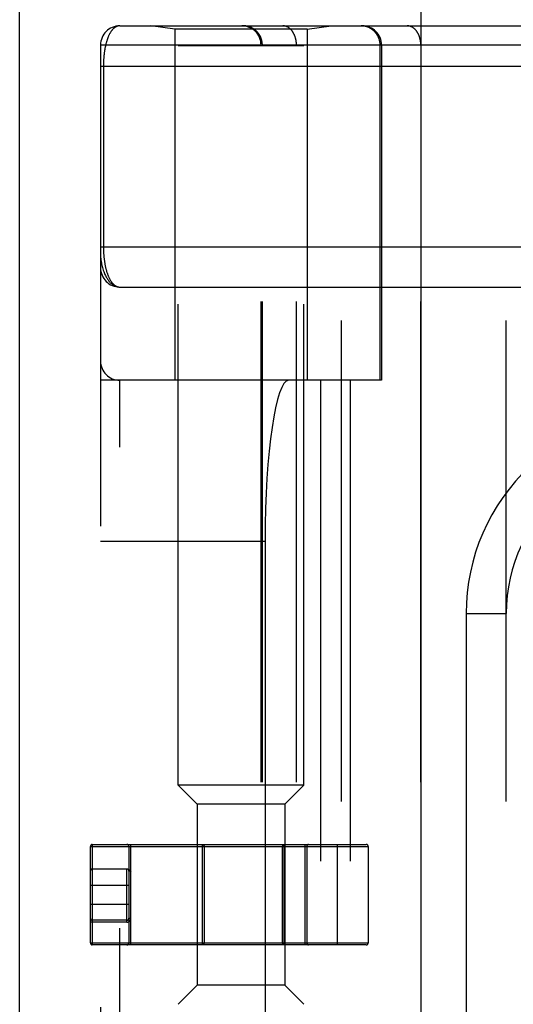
# Model space of a CAD drawing. Header units: inches. Extents: x 0 to 136, y 0 to 88.
# Tile 23 of 60: x 28.297 to 29.065, y 29.326 to 30.858. Entities that reach past the tile are written whole.
import ezdxf

# ---------------------------------------------------------------- set-up
doc = ezdxf.new("R2010")
doc.units = ezdxf.units.IN
doc.header["$LTSCALE"] = 7.48
doc.header["$MEASUREMENT"] = 0
doc.linetypes.add('HIDDEN', pattern=[0.2, 0.1, -0.1])
doc.layers.get('0').update_dxf_attribs({"linetype": 'CONTINUOUS'})
doc.layers.add('DOOR_ASSEMBLY', color=7, linetype='CONTINUOUS')

msp = doc.modelspace()

# ---------------------------------------------------------------- linework, layer by layer
at = {"color": 3, "linetype": 'Continuous'}
msp.add_line((28.297, 24.8219), (28.297, 63.8257), dxfattribs=at)
at = {"layer": 'DOOR_ASSEMBLY', "color": 3, "linetype": 'Continuous'}
msp.add_line((28.922, 25.0719), (28.922, 60.4219), dxfattribs=at)
at = {"layer": 'DOOR_ASSEMBLY', "color": 8, "linetype": 'HIDDEN'}
for p, q in [((28.5435, 29.6674), (28.5435, 31.1512)), ((28.7395, 29.6674), (28.7395, 31.1512)), ((28.4528, 30.8481), (29.3265, 30.8481)), ((28.5385, 30.8429), (28.501, 30.8481)), ((28.5385, 30.8429), (28.5385, 30.2969)), ((28.7445, 30.8429), (28.5385, 30.8429)), ((28.7445, 30.8429), (28.782, 30.8481)), ((28.7445, 30.8429), (28.7445, 30.2969)), ((28.7978, 28.1456), (28.7978, 30.8481)), ((29.0543, 28.1456), (29.0543, 30.8481)), ((28.4228, 30.8181), (28.4228, 28.1756)), ((29.0863, 30.8181), (28.4228, 30.8181)), ((28.7395, 30.8169), (28.5435, 30.8169)), ((28.6727, 28.1756), (28.6727, 30.8181)), ((28.6747, 28.1756), (28.6747, 30.8181)), ((28.7278, 28.1756), (28.7278, 30.8181)), ((28.858, 30.2969), (28.858, 30.8181)), ((28.8603, 30.8181), (28.8603, 30.2969)), ((28.9213, 28.1756), (28.9213, 30.8181)), ((28.4228, 30.7856), (29.3265, 30.7856)), ((28.4274, 30.7856), (28.4274, 30.5036)), ((28.4228, 30.5044), (29.3265, 30.5044)), ((28.4528, 30.4419), (29.3265, 30.4419)), ((28.8603, 30.2969), (28.4228, 30.2969)), ((28.4528, 28.6969), (28.4528, 30.2969)), ((28.7653, 30.2969), (28.7653, 28.6969)), ((28.8112, 30.2969), (28.8112, 28.6969)), ((28.4228, 30.0469), (28.6789, 30.0469)), ((28.6789, 30.0469), (28.6789, 28.9469)), ((28.9918, 29.9344), (28.9918, 29.0594)), ((28.9918, 29.9344), (29.0543, 29.9344)), ((28.5735, 29.6374), (28.5435, 29.6674)), ((28.7395, 29.6674), (28.5435, 29.6674)), ((28.7095, 29.6374), (28.7395, 29.6674)), ((28.5735, 29.6374), (28.5735, 29.3564)), ((28.7095, 29.6374), (28.5735, 29.6374)), ((28.7095, 29.6374), (28.7095, 29.3564)), ((28.407, 29.4219), (28.407, 29.5719)), ((28.407, 29.5719), (28.8395, 29.5719)), ((28.41, 29.5749), (28.41, 29.4189)), ((28.41, 29.5749), (28.8365, 29.5749)), ((28.467, 29.5719), (28.467, 29.4219)), ((28.47, 29.4189), (28.47, 29.5749)), ((28.5817, 29.4189), (28.5817, 29.5749)), ((28.5841, 29.5719), (28.5841, 29.4219)), ((28.7063, 29.4219), (28.7063, 29.5719)), ((28.7087, 29.4189), (28.7087, 29.5749)), ((28.7407, 29.5749), (28.7407, 29.4189)), ((28.7437, 29.5719), (28.7437, 29.4219)), ((28.7916, 29.4189), (28.7916, 29.5749)), ((28.8395, 29.5719), (28.8395, 29.4219)), ((28.41, 29.5369), (28.4648, 29.5369)), ((28.464, 29.454), (28.464, 29.5367)), ((28.407, 29.5119), (28.467, 29.5119)), ((28.407, 29.4819), (28.467, 29.4819)), ((28.464, 29.454), (28.407, 29.454)), ((28.464, 29.457), (28.41, 29.457)), ((28.467, 29.4601), (28.47, 29.4601)), ((28.407, 29.4219), (28.8395, 29.4219)), ((28.8365, 29.4189), (28.41, 29.4189)), ((28.5735, 29.3564), (28.5435, 29.3264)), ((28.7095, 29.3564), (28.5735, 29.3564)), ((28.7095, 29.3564), (28.7395, 29.3264))]:
    msp.add_line(p, q, dxfattribs=at)
for points in [[(28.4528, 30.8481), (28.4522, 30.8481), (28.4516, 30.8481), (28.451, 30.848), (28.4504, 30.8479), (28.4498, 30.8478), (28.4492, 30.8476), (28.4487, 30.8474), (28.4481, 30.8472), (28.4476, 30.847), (28.447, 30.8467), (28.4465, 30.8464), (28.446, 30.8461), (28.4455, 30.8458), (28.445, 30.8455), (28.4445, 30.8451), (28.444, 30.8447), (28.4435, 30.8443), (28.443, 30.8438), (28.4426, 30.8434), (28.4421, 30.8429), (28.4417, 30.8424), (28.4412, 30.8419), (28.4408, 30.8414), (28.4404, 30.8409), (28.4399, 30.8403), (28.4395, 30.8397), (28.4391, 30.8392), (28.4387, 30.8386), (28.4384, 30.8379), (28.438, 30.8373), (28.4376, 30.8367), (28.4372, 30.836), (28.4369, 30.8354), (28.4365, 30.8347), (28.4362, 30.834), (28.4359, 30.8333), (28.4355, 30.8326), (28.4352, 30.8319), (28.4349, 30.8312), (28.4346, 30.8304), (28.4343, 30.8297), (28.434, 30.8289), (28.4338, 30.8282), (28.4335, 30.8274), (28.4332, 30.8266), (28.433, 30.8258), (28.4327, 30.825), (28.4325, 30.8243), (28.4322, 30.8235), (28.432, 30.8226), (28.4318, 30.8218), (28.4315, 30.821), (28.4313, 30.8202), (28.4311, 30.8194), (28.4309, 30.8185), (28.4307, 30.8177), (28.4305, 30.8169), (28.4304, 30.816), (28.4302, 30.8152), (28.43, 30.8143), (28.4298, 30.8135), (28.4297, 30.8126), (28.4295, 30.8118), (28.4294, 30.8109), (28.4292, 30.81), (28.4291, 30.8092), (28.429, 30.8083), (28.4289, 30.8074), (28.4287, 30.8066), (28.4286, 30.8057), (28.4285, 30.8048), (28.4284, 30.804), (28.4283, 30.8031), (28.4282, 30.8023), (28.4281, 30.8014), (28.4281, 30.8006), (28.428, 30.7997), (28.4279, 30.7989), (28.4278, 30.7981), (28.4278, 30.7972), (28.4277, 30.7964), (28.4277, 30.7956), (28.4276, 30.7947), (28.4276, 30.7939), (28.4275, 30.7931), (28.4275, 30.7922), (28.4275, 30.7914), (28.4275, 30.7906), (28.4274, 30.7898), (28.4274, 30.789), (28.4274, 30.7881), (28.4274, 30.7873), (28.4274, 30.7865), (28.4274, 30.7856)], [(28.6747, 30.8181), (28.6747, 30.8188), (28.6747, 30.8194), (28.6746, 30.8201), (28.6746, 30.8208), (28.6745, 30.8214), (28.6745, 30.8221), (28.6744, 30.8227), (28.6743, 30.8233), (28.6741, 30.824), (28.674, 30.8246), (28.6739, 30.8253), (28.6737, 30.8259), (28.6735, 30.8265), (28.6733, 30.8272), (28.6731, 30.8278), (28.6729, 30.8284), (28.6727, 30.829), (28.6725, 30.8296), (28.6722, 30.8302), (28.6719, 30.8308), (28.6717, 30.8314), (28.6714, 30.832), (28.6711, 30.8326), (28.6707, 30.8331), (28.6704, 30.8337), (28.6701, 30.8343), (28.6697, 30.8348), (28.6693, 30.8353), (28.669, 30.8359), (28.6686, 30.8364), (28.6682, 30.8369), (28.6678, 30.8374), (28.6673, 30.8379), (28.6669, 30.8384), (28.6665, 30.8389), (28.666, 30.8393), (28.6656, 30.8398), (28.6651, 30.8403), (28.6646, 30.8407), (28.6641, 30.8411), (28.6636, 30.8415), (28.6631, 30.8419), (28.6626, 30.8423), (28.6621, 30.8427), (28.6615, 30.8431), (28.661, 30.8434), (28.6604, 30.8438), (28.6599, 30.8441), (28.6593, 30.8444), (28.6587, 30.8447), (28.6582, 30.845), (28.6576, 30.8453), (28.657, 30.8456), (28.6564, 30.8459), (28.6558, 30.8461), (28.6552, 30.8463), (28.6546, 30.8465), (28.654, 30.8467), (28.6533, 30.8469), (28.6527, 30.8471), (28.6521, 30.8473), (28.6515, 30.8474), (28.6508, 30.8476), (28.6502, 30.8477), (28.6495, 30.8478), (28.6489, 30.8479), (28.6483, 30.848), (28.6476, 30.848), (28.647, 30.8481), (28.6463, 30.8481), (28.6457, 30.8481), (28.645, 30.8481)], [(28.7278, 30.8181), (28.7278, 30.8188), (28.7278, 30.8194), (28.7277, 30.8201), (28.7277, 30.8208), (28.7277, 30.8214), (28.7276, 30.8221), (28.7275, 30.8227), (28.7275, 30.8233), (28.7274, 30.824), (28.7273, 30.8246), (28.7272, 30.8253), (28.7271, 30.8259), (28.7269, 30.8265), (28.7268, 30.8272), (28.7267, 30.8278), (28.7265, 30.8284), (28.7263, 30.829), (28.7262, 30.8296), (28.726, 30.8302), (28.7258, 30.8308), (28.7256, 30.8314), (28.7254, 30.832), (28.7252, 30.8326), (28.7249, 30.8331), (28.7247, 30.8337), (28.7245, 30.8343), (28.7242, 30.8348), (28.7239, 30.8353), (28.7237, 30.8359), (28.7234, 30.8364), (28.7231, 30.8369), (28.7228, 30.8374), (28.7225, 30.8379), (28.7222, 30.8384), (28.7219, 30.8389), (28.7216, 30.8393), (28.7212, 30.8398), (28.7209, 30.8403), (28.7206, 30.8407), (28.7202, 30.8411), (28.7198, 30.8415), (28.7195, 30.8419), (28.7191, 30.8423), (28.7187, 30.8427), (28.7184, 30.8431), (28.718, 30.8434), (28.7176, 30.8438), (28.7172, 30.8441), (28.7168, 30.8444), (28.7164, 30.8447), (28.7159, 30.845), (28.7155, 30.8453), (28.7151, 30.8456), (28.7147, 30.8459), (28.7143, 30.8461), (28.7138, 30.8463), (28.7134, 30.8465), (28.7129, 30.8467), (28.7125, 30.8469), (28.7121, 30.8471), (28.7116, 30.8473), (28.7112, 30.8474), (28.7107, 30.8476), (28.7102, 30.8477), (28.7098, 30.8478), (28.7093, 30.8479), (28.7089, 30.848), (28.7084, 30.848), (28.708, 30.8481), (28.7075, 30.8481), (28.707, 30.8481), (28.7066, 30.8481)], [(28.858, 30.8181), (28.8579, 30.8188), (28.8579, 30.8194), (28.8579, 30.8201), (28.8578, 30.8208), (28.8578, 30.8214), (28.8577, 30.8221), (28.8576, 30.8227), (28.8575, 30.8233), (28.8574, 30.824), (28.8572, 30.8246), (28.8571, 30.8253), (28.8569, 30.8259), (28.8568, 30.8265), (28.8566, 30.8272), (28.8564, 30.8278), (28.8562, 30.8284), (28.8559, 30.829), (28.8557, 30.8296), (28.8554, 30.8302), (28.8552, 30.8308), (28.8549, 30.8314), (28.8546, 30.832), (28.8543, 30.8326), (28.854, 30.8331), (28.8536, 30.8337), (28.8533, 30.8343), (28.8529, 30.8348), (28.8526, 30.8353), (28.8522, 30.8359), (28.8518, 30.8364), (28.8514, 30.8369), (28.851, 30.8374), (28.8506, 30.8379), (28.8502, 30.8384), (28.8497, 30.8389), (28.8493, 30.8393), (28.8488, 30.8398), (28.8483, 30.8403), (28.8478, 30.8407), (28.8473, 30.8411), (28.8468, 30.8415), (28.8463, 30.8419), (28.8458, 30.8423), (28.8453, 30.8427), (28.8448, 30.8431), (28.8442, 30.8434), (28.8437, 30.8438), (28.8431, 30.8441), (28.8425, 30.8444), (28.842, 30.8447), (28.8414, 30.845), (28.8408, 30.8453), (28.8402, 30.8456), (28.8396, 30.8459), (28.839, 30.8461), (28.8384, 30.8463), (28.8378, 30.8465), (28.8372, 30.8467), (28.8366, 30.8469), (28.836, 30.8471), (28.8353, 30.8473), (28.8347, 30.8474), (28.8341, 30.8476), (28.8334, 30.8477), (28.8328, 30.8478), (28.8321, 30.8479), (28.8315, 30.848), (28.8309, 30.848), (28.8302, 30.8481), (28.8296, 30.8481), (28.8289, 30.8481), (28.8283, 30.8481)], [(28.9213, 30.8181), (28.9213, 30.8188), (28.9213, 30.8194), (28.9213, 30.8201), (28.9212, 30.8208), (28.9212, 30.8214), (28.9211, 30.8221), (28.9211, 30.8227), (28.921, 30.8233), (28.9209, 30.824), (28.9208, 30.8246), (28.9207, 30.8253), (28.9206, 30.8259), (28.9205, 30.8265), (28.9203, 30.8272), (28.9202, 30.8278), (28.92, 30.8284), (28.9199, 30.829), (28.9197, 30.8296), (28.9195, 30.8302), (28.9193, 30.8308), (28.9191, 30.8314), (28.9189, 30.832), (28.9187, 30.8326), (28.9185, 30.8331), (28.9182, 30.8337), (28.918, 30.8343), (28.9177, 30.8348), (28.9175, 30.8353), (28.9172, 30.8359), (28.9169, 30.8364), (28.9166, 30.8369), (28.9164, 30.8374), (28.9161, 30.8379), (28.9157, 30.8384), (28.9154, 30.8389), (28.9151, 30.8393), (28.9148, 30.8398), (28.9144, 30.8403), (28.9141, 30.8407), (28.9137, 30.8411), (28.9134, 30.8415), (28.913, 30.8419), (28.9126, 30.8423), (28.9123, 30.8427), (28.9119, 30.8431), (28.9115, 30.8434), (28.9111, 30.8438), (28.9107, 30.8441), (28.9103, 30.8444), (28.9099, 30.8447), (28.9095, 30.845), (28.9091, 30.8453), (28.9086, 30.8456), (28.9082, 30.8459), (28.9078, 30.8461), (28.9074, 30.8463), (28.9069, 30.8465), (28.9065, 30.8467), (28.906, 30.8469), (28.9056, 30.8471), (28.9051, 30.8473), (28.9047, 30.8474), (28.9042, 30.8476), (28.9038, 30.8477), (28.9033, 30.8478), (28.9029, 30.8479), (28.9024, 30.848), (28.902, 30.848), (28.9015, 30.8481), (28.901, 30.8481), (28.9006, 30.8481), (28.9001, 30.8481)], [(28.4274, 30.5036), (28.4274, 30.5027), (28.4274, 30.5019), (28.4274, 30.5011), (28.4274, 30.5003), (28.4275, 30.4995), (28.4275, 30.4986), (28.4275, 30.4978), (28.4275, 30.497), (28.4276, 30.4961), (28.4276, 30.4953), (28.4277, 30.4944), (28.4277, 30.4936), (28.4278, 30.4927), (28.4279, 30.4919), (28.4279, 30.491), (28.428, 30.4902), (28.4281, 30.4893), (28.4282, 30.4885), (28.4282, 30.4876), (28.4283, 30.4867), (28.4284, 30.4858), (28.4285, 30.4849), (28.4287, 30.4841), (28.4288, 30.4832), (28.4289, 30.4823), (28.429, 30.4814), (28.4292, 30.4805), (28.4293, 30.4796), (28.4295, 30.4787), (28.4296, 30.4779), (28.4298, 30.477), (28.4299, 30.4761), (28.4301, 30.4752), (28.4303, 30.4744), (28.4305, 30.4735), (28.4307, 30.4726), (28.4308, 30.4718), (28.4311, 30.4709), (28.4313, 30.4701), (28.4315, 30.4693), (28.4317, 30.4684), (28.4319, 30.4676), (28.4322, 30.4668), (28.4324, 30.4659), (28.4327, 30.4651), (28.4329, 30.4643), (28.4332, 30.4635), (28.4335, 30.4627), (28.4337, 30.4619), (28.434, 30.4611), (28.4343, 30.4604), (28.4346, 30.4596), (28.4349, 30.4589), (28.4352, 30.4581), (28.4356, 30.4574), (28.4359, 30.4566), (28.4362, 30.4559), (28.4366, 30.4552), (28.437, 30.4545), (28.4373, 30.4539), (28.4377, 30.4532), (28.4381, 30.4525), (28.4385, 30.4519), (28.4389, 30.4513), (28.4393, 30.4507), (28.4397, 30.4501), (28.4401, 30.4495), (28.4405, 30.4489), (28.441, 30.4484), (28.4414, 30.4479), (28.4419, 30.4473), (28.4423, 30.4469), (28.4428, 30.4464), (28.4433, 30.4459), (28.4438, 30.4455), (28.4443, 30.4451), (28.4448, 30.4447), (28.4453, 30.4443), (28.4458, 30.444), (28.4464, 30.4437), (28.4469, 30.4434), (28.4475, 30.4431), (28.448, 30.4428), (28.4486, 30.4426), (28.4492, 30.4424), (28.4497, 30.4423), (28.4503, 30.4421), (28.4509, 30.442), (28.4515, 30.4419), (28.4522, 30.4419), (28.4528, 30.4419)], [(28.4228, 30.4919), (28.4228, 30.4913), (28.4228, 30.4907), (28.4228, 30.49), (28.4229, 30.4893), (28.4229, 30.4885), (28.423, 30.4877), (28.4231, 30.4868), (28.4232, 30.4859), (28.4233, 30.4848), (28.4235, 30.4836), (28.4237, 30.4823), (28.4239, 30.4809), (28.4242, 30.4794), (28.4245, 30.4778), (28.4249, 30.4759), (28.4254, 30.474), (28.4259, 30.472), (28.4265, 30.47), (28.4272, 30.468), (28.4278, 30.4662), (28.4284, 30.4645), (28.4291, 30.4629), (28.4298, 30.4613), (28.4305, 30.4599), (28.4311, 30.4586), (28.4318, 30.4573), (28.4325, 30.4561), (28.4332, 30.4549), (28.4339, 30.4539), (28.4346, 30.4529), (28.4353, 30.4519), (28.436, 30.451), (28.4367, 30.4502), (28.4374, 30.4494), (28.4381, 30.4486), (28.4388, 30.4479), (28.4396, 30.4473), (28.4403, 30.4467), (28.441, 30.4461), (28.4417, 30.4456), (28.4424, 30.4451), (28.4431, 30.4447), (28.4438, 30.4443), (28.4445, 30.4439), (28.4452, 30.4436), (28.4459, 30.4433), (28.4466, 30.443), (28.4473, 30.4427), (28.448, 30.4425), (28.4487, 30.4424), (28.4494, 30.4422), (28.4501, 30.4421), (28.4508, 30.442), (28.4514, 30.4419), (28.4521, 30.4419), (28.4528, 30.4419)], [(28.5817, 29.5749), (28.5821, 29.5748), (28.5825, 29.5747), (28.5828, 29.5746), (28.5831, 29.5743), (28.5834, 29.574), (28.5836, 29.5736), (28.5838, 29.5732), (28.584, 29.5728), (28.5841, 29.5724), (28.5841, 29.5719)], [(28.7063, 29.5719), (28.7064, 29.5724), (28.7064, 29.5728), (28.7066, 29.5732), (28.7068, 29.5736), (28.707, 29.574), (28.7073, 29.5743), (28.7076, 29.5746), (28.708, 29.5747), (28.7083, 29.5748), (28.7087, 29.5749)], [(28.407, 29.5337), (28.4071, 29.5342), (28.4072, 29.5348), (28.4074, 29.5352), (28.4076, 29.5357), (28.4079, 29.536), (28.4083, 29.5363), (28.4087, 29.5366), (28.4091, 29.5368), (28.4096, 29.5369), (28.41, 29.5369)], [(28.464, 29.5367), (28.4641, 29.5368), (28.4642, 29.5368), (28.4645, 29.5369), (28.4648, 29.5369)], [(28.467, 29.5337), (28.467, 29.5341), (28.4669, 29.5346), (28.4667, 29.535), (28.4665, 29.5354), (28.4661, 29.5358), (28.4658, 29.5361), (28.4654, 29.5363), (28.465, 29.5365), (28.4645, 29.5366), (28.464, 29.5367)], [(28.4648, 29.5369), (28.4655, 29.5368), (28.4661, 29.5367), (28.4668, 29.5364), (28.4675, 29.536), (28.4681, 29.5355), (28.4687, 29.535), (28.4694, 29.5344), (28.47, 29.5337)], [(28.4686, 29.5338), (28.468, 29.5338), (28.4677, 29.5339), (28.4675, 29.5339), (28.4673, 29.5339), (28.4671, 29.5338), (28.4671, 29.5338), (28.467, 29.5337)], [(28.47, 29.5337), (28.4697, 29.5337), (28.4693, 29.5337), (28.469, 29.5337), (28.4686, 29.5338)], [(28.407, 29.46), (28.4071, 29.4595), (28.4072, 29.4591), (28.4074, 29.4587), (28.4076, 29.4583), (28.4079, 29.4579), (28.4083, 29.4576), (28.4087, 29.4574), (28.4091, 29.4572), (28.4096, 29.4571), (28.41, 29.457)], [(28.464, 29.454), (28.4648, 29.4541), (28.4656, 29.4543), (28.4663, 29.4545), (28.467, 29.4549), (28.4677, 29.4553), (28.4683, 29.4558), (28.4688, 29.4564), (28.4692, 29.4571), (28.4696, 29.4578), (28.4698, 29.4585), (28.47, 29.4593), (28.47, 29.4601)], [(28.464, 29.457), (28.4644, 29.4571), (28.4648, 29.4571), (28.4652, 29.4573), (28.4655, 29.4574), (28.4659, 29.4577), (28.4661, 29.4579), (28.4664, 29.4582), (28.4666, 29.4586), (28.4668, 29.4589), (28.4669, 29.4593), (28.467, 29.4597), (28.467, 29.4601)], [(28.5841, 29.4219), (28.5841, 29.4214), (28.584, 29.421), (28.5838, 29.4205), (28.5836, 29.4201), (28.5834, 29.4198), (28.5831, 29.4195), (28.5828, 29.4192), (28.5825, 29.419), (28.5821, 29.4189), (28.5817, 29.4189)], [(28.7087, 29.4189), (28.7083, 29.4189), (28.708, 29.419), (28.7076, 29.4192), (28.7073, 29.4195), (28.707, 29.4198), (28.7068, 29.4201), (28.7066, 29.4205), (28.7064, 29.421), (28.7064, 29.4214), (28.7063, 29.4219)]]:
    msp.add_lwpolyline(points, dxfattribs=at)
for centre, radius, start, end in [((28.4528, 30.8181), 0.03, 90, 180), ((28.6427, 30.8181), 0.03, 0, 90), ((28.8303, 30.8181), 0.03, 0, 90), ((28.4528, 30.4719), 0.03, 180, 269.9999), ((28.4528, 30.3269), 0.03, 180, 270), ((29.3043, 29.9344), 0.3125, 85.9125, 180), ((29.3043, 29.9344), 0.25, 79.6658, 180), ((28.41, 29.5719), 0.003, 90, 180), ((28.464, 29.5719), 0.003, 0, 90), ((28.7467, 29.5719), 0.003, 90, 180), ((28.8365, 29.5719), 0.003, 0, 90), ((28.41, 29.5339), 0.003, 90, 180), ((28.41, 29.4219), 0.003, 180, 270), ((28.464, 29.4219), 0.003, 270, 360), ((28.7467, 29.4219), 0.003, 180, 270), ((28.8365, 29.4219), 0.003, 270, 360)]:
    msp.add_arc(centre, radius, start, end, dxfattribs=at)
msp.add_ellipse((28.7157, 30.0469), major_axis=(0, 0.25), ratio=0.146965, start_param=0, end_param=1.570796, dxfattribs=at)

doc.saveas('drawing.dxf')
